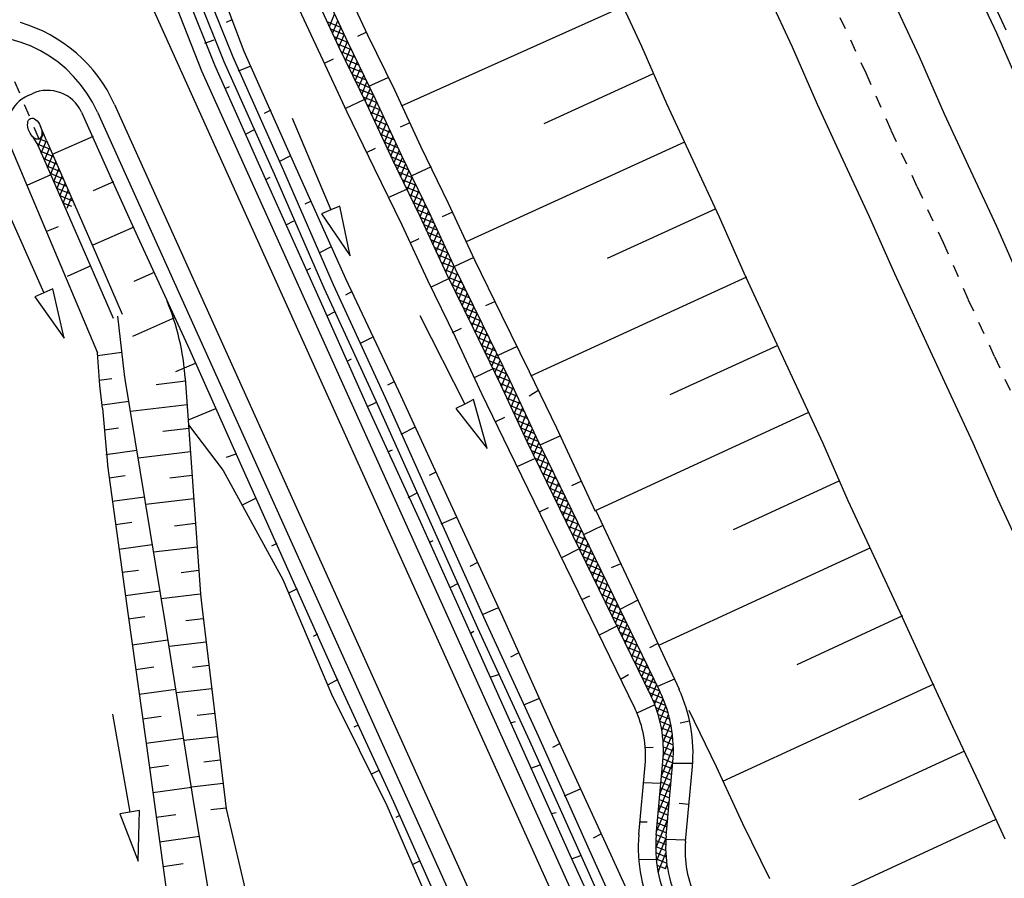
# Model space of a CAD drawing. Extents: x 447882 to 448688, y 437766 to 439043.
# Tile 37 of 121: x 448270 to 448310, y 438185 to 438220. Entities that reach past the tile are written whole.
import ezdxf

# ---------------------------------------------------------------- set-up
doc = ezdxf.new("R2010")
doc.units = 0
doc.header["$LTSCALE"] = 2
doc.header["$MEASUREMENT"] = 0
for name, pattern in [('ACAD_ISO10W100W', [0.5, 0.25, -0.25]), ('AUSGEZOGEN', [0]), ('GESTRICH-X2', [1.5, 1, -0.5]), ('STRICHLINIEX2', [0.5, 0.25, -0.25])]:
    doc.linetypes.add(name, pattern=pattern)
doc.layers.get('0').update_dxf_attribs({"linetype": 'AUSGEZOGEN'})
for name, color, linetype in [('DB-Bahnachse', 7, 'CONTINUOUS'), ('DB-Bestand', 8, 'CONTINUOUS'), ('DB-Boeschungen', 15, 'CONTINUOUS'), ('DB-Gleisachsen', 7, 'CONTINUOUS'), ('DB-GRABEN', 15, 'AUSGEZOGEN'), ('DB-Kabelanalagen', 15, 'CONTINUOUS'), ('DB-Wegboeschungen', 15, 'CONTINUOUS'), ('DB-Wegdurchlässe', 15, 'CONTINUOUS'), ('DB-Wege', 15, 'CONTINUOUS'), ('FBRTOP', 250, 'AUSGEZOGEN'), ('SCHLITZRINNE', 200, 'AUSGEZOGEN'), ('WEG', 250, 'GESTRICH-X2')]:
    doc.layers.add(name, color=color, linetype=linetype)

# ---------------------------------------------------------------- blocks, each defined once
blk = doc.blocks.new('PRIM_AC1_245')
at = {"layer": 'DB-Bestand', "color": 253, "linetype": 'Continuous'}
for points in [[(605.598, 90.222), (605.941, 91.533)], [(604.634, 90.475), (604.801, 91.112)], [(607.429, 89.742), (607.785, 91.099)], [(606.514, 89.982), (606.681, 90.62)], [(608.345, 89.502), (608.512, 90.14)]]:
    blk.add_lwpolyline(points, dxfattribs=at)
blk = doc.blocks.new('PRIM_AC1_246')
at = {"layer": 'DB-Bestand', "color": 253, "linetype": 'Continuous'}
for points in [[(613.185, 91.239), (612.991, 90.557)], [(614.097, 90.982), (613.723, 89.674)], [(615.008, 90.726), (614.826, 90.089)], [(615.919, 90.47), (615.566, 89.23)], [(616.878, 90.2), (616.707, 89.599)]]:
    blk.add_lwpolyline(points, dxfattribs=at)
blk = doc.blocks.new('*X273')
at = {"color": 0, "linetype": 'ByBlock'}
for p, q in [((67669, -213619), (68098, -213189)), ((68007, -213599), (68436, -213169)), ((68473, -213571), (68091, -213190)), ((68345, -213579), (68774, -213149)), ((68773, -213553), (68392, -213172)), ((68683, -213559), (69112, -213130)), ((69074, -213536), (68692, -213154)), ((69374, -213518), (68993, -213137)), ((69021, -213539), (69450, -213110)), ((69675, -213500), (69293, -213119)), ((69359, -213519), (69788, -213090)), ((69975, -213482), (69594, -213101)), ((69698, -213499), (70127, -213070)), ((70275, -213465), (69894, -213083)), ((70036, -213479), (70465, -213050)), ((70576, -213447), (70195, -213066)), ((70374, -213459), (70803, -213030)), ((70876, -213429), (70495, -213048)), ((70712, -213439), (71141, -213010)), ((71177, -213411), (70796, -213030)), ((71050, -213419), (71479, -212990)), ((71477, -213394), (71096, -213012)), ((71388, -213399), (71817, -212970)), ((71778, -213376), (71396, -212995)), ((72078, -213358), (71697, -212977)), ((71727, -213379), (72156, -212950)), ((72379, -213340), (71997, -212959)), ((72065, -213359), (72494, -212930)), ((72679, -213323), (72298, -212941)), ((72403, -213339), (72832, -212910)), ((72980, -213305), (72598, -212924)), ((72741, -213319), (73170, -212890)), ((73280, -213287), (72899, -212906)), ((73079, -213299), (73499, -212879)), ((73593, -213282), (73199, -212888)), ((73414, -213283), (73809, -212887)), ((73928, -213298), (73508, -212879)), ((73729, -213286), (74103, -212911)), ((74289, -213341), (73836, -212889)), ((74025, -213307), (74383, -212949)), ((74685, -213419), (74187, -212921)), ((74307, -213344), (74651, -213000)), ((75133, -213549), (74566, -212982)), ((74575, -213394), (74907, -213062)), ((74831, -213457), (75154, -213134)), ((75670, -213768), (74985, -213083)), ((60593, -214012), (61013, -213592)), ((61251, -213986), (60862, -213598)), ((60925, -213999), (61345, -213579)), ((61557, -213974), (61169, -213585)), ((61256, -213985), (61676, -213566)), ((61863, -213961), (61475, -213573)), ((61587, -213972), (62011, -213549)), ((62163, -213944), (61781, -213561)), ((61920, -213958), (62349, -213529)), ((62464, -213926), (62082, -213545)), ((62258, -213938), (62687, -213509)), ((62764, -213908), (62383, -213527)), ((62596, -213918), (63025, -213489)), ((63065, -213890), (62683, -213509)), ((62934, -213898), (63363, -213469)), ((63365, -213873), (62984, -213491)), ((63272, -213878), (63701, -213449)), ((63665, -213855), (63284, -213474)), ((63966, -213837), (63585, -213456)), ((63611, -213858), (64040, -213429)), ((64266, -213819), (63885, -213438)), ((63949, -213838), (64378, -213409)), ((64567, -213802), (64186, -213420)), ((64287, -213818), (64716, -213389)), ((64867, -213784), (64486, -213403)), ((64625, -213798), (65054, -213369)), ((65168, -213766), (64786, -213385)), ((64963, -213778), (65392, -213349)), ((65468, -213748), (65087, -213367)), ((65301, -213758), (65730, -213329)), ((65769, -213731), (65387, -213349)), ((65640, -213738), (66069, -213309)), ((66069, -213713), (65688, -213332)), ((65978, -213718), (66407, -213289)), ((66370, -213695), (65988, -213314)), ((66670, -213678), (66289, -213296)), ((66316, -213698), (66745, -213269)), ((66970, -213660), (66589, -213279)), ((66654, -213678), (67083, -213249)), ((67271, -213642), (66890, -213261)), ((66992, -213658), (67421, -213229)), ((67571, -213624), (67190, -213243)), ((67330, -213639), (67759, -213209)), ((67872, -213607), (67491, -213225)), ((68172, -213589), (67791, -213208)), ((75076, -213530), (75390, -213215)), ((75310, -213613), (75618, -213306)), ((76332, -214112), (75463, -213243)), ((75536, -213706), (75838, -213404)), ((75752, -213808), (76049, -213511)), ((77004, -214466), (76049, -213511)), ((53197, -214408), (53617, -213988)), ((53528, -214395), (53948, -213975)), ((54004, -214376), (53616, -213988)), ((53859, -214382), (54279, -213962)), ((54310, -214364), (53922, -213976)), ((54190, -214369), (54617, -213942)), ((54611, -214346), (54228, -213964)), ((54526, -214351), (54956, -213921)), ((54910, -214328), (54530, -213947)), ((55210, -214309), (54830, -213929)), ((54865, -214331), (55295, -213900)), ((55510, -214291), (55130, -213910)), ((55204, -214310), (55635, -213879)), ((55809, -214272), (55429, -213892)), ((55543, -214289), (55974, -213858)), ((56109, -214254), (55729, -213873)), ((55883, -214268), (56313, -213837)), ((56409, -214235), (56028, -213855)), ((56222, -214247), (56652, -213816)), ((56708, -214216), (56328, -213836)), ((56561, -214226), (56991, -213796)), ((57009, -214198), (56628, -213818)), ((56900, -214205), (57329, -213776)), ((57309, -214181), (56928, -213799)), ((57610, -214163), (57228, -213782)), ((57238, -214185), (57667, -213756)), ((57910, -214145), (57529, -213764)), ((57576, -214165), (58005, -213736)), ((58210, -214127), (57829, -213746)), ((57914, -214145), (58343, -213716)), ((58511, -214110), (58130, -213728)), ((58253, -214125), (58682, -213696)), ((58811, -214092), (58430, -213711)), ((58591, -214105), (59020, -213676)), ((59112, -214074), (58731, -213693)), ((58929, -214085), (59357, -213657)), ((59414, -214058), (59031, -213675)), ((59267, -214065), (59688, -213644)), ((59720, -214046), (59332, -213658)), ((59600, -214051), (60020, -213631)), ((60026, -214034), (59638, -213646)), ((59931, -214038), (60351, -213618)), ((60332, -214022), (59944, -213634)), ((60638, -214010), (60250, -213622)), ((60262, -214025), (60682, -213605)), ((60944, -213998), (60556, -213610)), ((75962, -213917), (76258, -213621)), ((76170, -214027), (76466, -213730)), ((76378, -214136), (76675, -213840)), ((76587, -214246), (76883, -213950)), ((77677, -214820), (76722, -213865)), ((45162, -214806), (45591, -214377)), ((45805, -214768), (45423, -214387)), ((45500, -214786), (45929, -214357)), ((46105, -214750), (45724, -214369)), ((45838, -214766), (46267, -214337)), ((46406, -214732), (46024, -214351)), ((46177, -214746), (46606, -214317)), ((46706, -214715), (46325, -214333)), ((46515, -214726), (46940, -214300)), ((47011, -214701), (46625, -214316)), ((46852, -214707), (47272, -214287)), ((47317, -214689), (46929, -214301)), ((47183, -214694), (47603, -214274)), ((47623, -214677), (47235, -214289)), ((47514, -214681), (47934, -214261)), ((47929, -214665), (47541, -214277)), ((47845, -214668), (48265, -214248)), ((48235, -214653), (47847, -214265)), ((48541, -214641), (48153, -214253)), ((48177, -214655), (48597, -214235)), ((48847, -214629), (48459, -214240)), ((48508, -214642), (48928, -214222)), ((49154, -214617), (48765, -214228)), ((48839, -214629), (49259, -214209)), ((49457, -214602), (49072, -214216)), ((49170, -214616), (49596, -214190)), ((49757, -214584), (49376, -214203)), ((49506, -214599), (49935, -214170)), ((50058, -214566), (49677, -214185)), ((49844, -214579), (50273, -214150)), ((50358, -214549), (49977, -214167)), ((50182, -214559), (50611, -214130)), ((50659, -214531), (50278, -214150)), ((50520, -214539), (50949, -214110)), ((50959, -214513), (50578, -214132)), ((50858, -214519), (51287, -214090)), ((51260, -214495), (50878, -214114)), ((51560, -214478), (51179, -214096)), ((51196, -214499), (51625, -214070)), ((51861, -214460), (51479, -214079)), ((51535, -214479), (51961, -214053)), ((52167, -214448), (51780, -214061)), ((51872, -214460), (52292, -214040)), ((52473, -214436), (52085, -214048)), ((52203, -214447), (52623, -214027)), ((52780, -214424), (52391, -214036)), ((52534, -214434), (52954, -214014)), ((53086, -214412), (52698, -214024)), ((52865, -214421), (53285, -214001)), ((53392, -214400), (53004, -214012)), ((53698, -214388), (53310, -214000)), ((76795, -214356), (77091, -214060)), ((77004, -214466), (77300, -214170)), ((77212, -214575), (77508, -214279)), ((78349, -215174), (77394, -214219)), ((77421, -214685), (77717, -214389)), ((43384, -214893), (42999, -214508)), ((43156, -214902), (43575, -214484)), ((43691, -214881), (43305, -214495)), ((43488, -214889), (43907, -214470)), ((43997, -214869), (43610, -214482)), ((43819, -214876), (44239, -214456)), ((44302, -214857), (43916, -214470)), ((44150, -214863), (44577, -214437)), ((44603, -214839), (44221, -214457)), ((44486, -214846), (44915, -214417)), ((44903, -214821), (44522, -214440)), ((45204, -214803), (44822, -214422)), ((44824, -214826), (45253, -214397)), ((45504, -214786), (45123, -214404)), ((77629, -214795), (77925, -214499)), ((77837, -214905), (78134, -214609)), ((78046, -215015), (78342, -214718)), ((78959, -215466), (78066, -214573)), ((78254, -215124), (78550, -214828)), ((78463, -215234), (78760, -214937)), ((78675, -215340), (78977, -215038)), ((79449, -215638), (78737, -214925)), ((78894, -215439), (79202, -215131)), ((79876, -215747), (79295, -215165)), ((79122, -215529), (79437, -215214)), ((79359, -215610), (79682, -215287)), ((79606, -215682), (79870, -215417)), ((79871, -215423), (79754, -215306)), ((79862, -215744), (79889, -215717))]:
    blk.add_line(p, q, dxfattribs=at)
blk = doc.blocks.new('*X291')
at = {"color": 0, "linetype": 'ByBlock'}
for p, q in [((42661, -227171), (42663, -227169)), ((42920, -227230), (42985, -227165)), ((43323, -227559), (42929, -227166)), ((43074, -227394), (43308, -227160)), ((43216, -227571), (43632, -227155)), ((43636, -227554), (43243, -227161)), ((43549, -227555), (43956, -227149)), ((43948, -227549), (43556, -227156)), ((44261, -227543), (43869, -227151)), ((43873, -227550), (44279, -227144)), ((44574, -227538), (44181, -227145)), ((44197, -227544), (44603, -227138)), ((44887, -227533), (44494, -227140)), ((44520, -227539), (44927, -227133)), ((45200, -227527), (44807, -227135)), ((44844, -227533), (45250, -227127)), ((45513, -227522), (45120, -227129)), ((45168, -227528), (45574, -227122)), ((45825, -227517), (45433, -227124)), ((45492, -227522), (45898, -227116)), ((46074, -227447), (45746, -227119)), ((45815, -227517), (46074, -227258)), ((46074, -227129), (46059, -227113)), ((43045, -227600), (43002, -227557))]:
    blk.add_line(p, q, dxfattribs=at)

msp = doc.modelspace()

# ---------------------------------------------------------------- hatches: boundary and pattern name
at = {"layer": 'SCHLITZRINNE'}
h = msp.add_hatch(dxfattribs=at)
h.set_pattern_fill('_USER', color=256, scale=1.5, angle=45, style=0, pattern_type=0)
h.set_pattern_definition([(339.6988, (448289.4614, 438343.1231), (0.5204327, 1.4068226), [])])
edge = h.paths.add_edge_path()
edge.add_arc((449904.241, 439087.127), 1777.856, 203.318125, 203.482666)
edge.add_arc((450830.09, 439489.365), 2787.308, 203.482666, 203.768673)
edge.add_arc((449457.11, 438884.705), 1287.078, 203.768673, 204.197754)
edge.add_arc((451276.919, 439702.474), 3282.184, 204.197754, 204.466449)
edge.add_arc((449906.006, 439078.682), 1776.024, 204.466449, 205.272973)
edge.add_arc((449910.816, 439080.953), 1781.344, 205.272973, 206.078292)
edge.add_arc((451264.489, 439743.474), 3288.448, 206.078292, 206.346738)
edge.add_arc((449467.425, 438853.485), 1283.076, 206.346738, 206.776498)
edge.add_arc((450802.564, 439527.226), 2778.577, 206.776498, 207.063192)
edge.add_arc((449911.383, 439071.907), 1777.817, 207.063191, 207.421606)
edge.add_arc((450110.431, 439175.179), 2002.061, 207.421606, 207.779675)
edge.add_arc((450110.948, 439175.452), 2002.646, 207.779675, 208.137692)
edge.add_arc((450111.73, 439175.87), 2003.533, 208.137692, 208.495408)
edge.add_arc((450113.785, 439176.985), 2005.87, 208.495408, 208.852916)
edge.add_arc((450109.179, 439174.448), 2000.613, 208.852916, 209.211314)
edge.add_arc((450108.358, 439173.989), 1999.672, 209.211314, 209.569796)
edge.add_arc((450107.203, 439173.333), 1998.343, 209.569796, 209.928803)
edge.add_arc((450102.314, 439170.519), 1992.703, 209.928803, 210.288319)
edge.add_arc((450111.316, 439175.777), 2003.127, 210.288319, 210.645775)
edge.add_arc((450119.743, 439180.769), 2012.922, 210.645775, 211.002361)
edge.add_arc((450119.644, 439180.71), 2012.806, 211.002361, 211.359165)
edge.add_arc((450107.59, 439173.364), 1998.691, 211.359165, 211.717226)
edge.add_arc((450101.479, 439169.587), 1991.506, 211.717226, 212.076564)
edge.add_arc((450113.556, 439177.156), 2005.759, 212.076564, 212.434624)
edge.add_arc((450112.626, 439176.565), 2004.657, 212.434624, 212.79251)
edge.add_arc((450107.744, 439173.42), 1998.85, 212.79251, 213.150917)
edge.add_arc((450108.762, 439174.085), 2000.066, 213.150917, 213.509547)
edge.add_arc((450105.418, 439171.871), 1996.056, 213.509547, 213.868537)
edge.add_arc((450110.46, 439175.254), 2002.127, 213.868537, 214.225936)
edge.add_arc((450122.838, 439183.675), 2017.098, 214.225936, 214.582007)
edge.add_arc((450116.672, 439179.424), 2009.609, 214.582007, 214.939825)
edge.add_arc((450097.028, 439165.7), 1985.645, 214.939825, 215.299796)
edge.add_arc((450097.522, 439166.05), 1986.251, 215.299796, 215.6597)
edge.add_arc((450116.045, 439179.34), 2009.049, 215.6597, 216.017557)
edge.add_arc((450123.924, 439185.069), 2018.791, 216.017557, 216.373476)
edge.add_arc((450109.338, 439174.325), 2000.675, 216.373476, 216.722463)
edge.add_arc((451276.919, 439702.474), 3282.684, 204.280788, 204.466449)
edge.add_arc((449906.006, 439078.682), 1776.524, 204.466449, 205.272973)
edge.add_arc((449910.816, 439080.953), 1781.844, 205.272973, 206.01164)
h = msp.add_hatch(dxfattribs=at)
h.set_pattern_fill('_USER', color=256, scale=1.5, angle=45, style=0, pattern_type=0)
h.set_pattern_definition([(343.61786, (448348.5706, 438224.3388), (0.423064, 1.439103), [])])
edge = h.paths.add_edge_path()
edge.add_arc((449904.241, 439087.127), 1777.856, 203.318125, 203.482666)
edge.add_arc((450830.09, 439489.365), 2787.308, 203.482666, 203.768673)
edge.add_arc((449457.11, 438884.705), 1287.078, 203.768673, 204.197754)
edge.add_arc((451276.919, 439702.474), 3282.184, 204.197754, 204.466449)
edge.add_arc((449906.006, 439078.682), 1776.024, 204.466449, 205.272973)
edge.add_arc((449910.816, 439080.953), 1781.344, 205.272973, 206.078292)
edge.add_arc((451264.489, 439743.474), 3288.448, 206.078292, 206.346738)
edge.add_arc((449467.425, 438853.485), 1283.076, 206.346738, 206.776498)
edge.add_arc((450802.564, 439527.226), 2778.577, 206.776498, 207.063192)
edge.add_arc((449911.383, 439071.907), 1777.817, 207.063191, 207.421606)
edge.add_arc((450110.431, 439175.179), 2002.061, 207.421606, 207.779675)
edge.add_arc((450110.948, 439175.452), 2002.646, 207.779675, 208.137692)
edge.add_arc((450111.73, 439175.87), 2003.533, 208.137692, 208.495408)
edge.add_arc((450113.785, 439176.985), 2005.87, 208.495408, 208.852916)
edge.add_arc((450109.179, 439174.448), 2000.613, 208.852916, 209.211314)
edge.add_arc((450108.358, 439173.989), 1999.672, 209.211314, 209.569796)
edge.add_arc((450107.203, 439173.333), 1998.343, 209.569796, 209.928803)
edge.add_arc((450102.314, 439170.519), 1992.703, 209.928803, 210.288319)
edge.add_arc((450111.316, 439175.777), 2003.127, 210.288319, 210.645775)
edge.add_arc((450119.743, 439180.769), 2012.922, 210.645775, 211.002361)
edge.add_arc((450119.644, 439180.71), 2012.806, 211.002361, 211.359165)
edge.add_arc((450107.59, 439173.364), 1998.691, 211.359165, 211.717226)
edge.add_arc((450101.479, 439169.587), 1991.506, 211.717226, 212.076564)
edge.add_arc((450113.556, 439177.156), 2005.759, 212.076564, 212.434624)
edge.add_arc((450112.626, 439176.565), 2004.657, 212.434624, 212.79251)
edge.add_arc((450107.744, 439173.42), 1998.85, 212.79251, 213.150917)
edge.add_arc((450108.762, 439174.085), 2000.066, 213.150917, 213.509547)
edge.add_arc((450105.418, 439171.871), 1996.056, 213.509547, 213.868537)
edge.add_arc((450110.46, 439175.254), 2002.127, 213.868537, 214.225936)
edge.add_arc((450122.838, 439183.675), 2017.098, 214.225936, 214.582007)
edge.add_arc((450116.672, 439179.424), 2009.609, 214.582007, 214.939825)
edge.add_arc((450097.028, 439165.7), 1985.645, 214.939825, 215.299796)
edge.add_arc((450097.522, 439166.05), 1986.251, 215.299796, 215.6597)
edge.add_arc((450116.045, 439179.34), 2009.049, 215.6597, 216.017557)
edge.add_arc((450123.924, 439185.069), 2018.791, 216.017557, 216.373476)
edge.add_arc((450109.338, 439174.325), 2000.675, 216.373476, 216.722463)
edge.add_arc((450110.431, 439175.179), 2002.561, 207.683894, 207.779675)
edge.add_arc((450110.948, 439175.452), 2003.146, 207.779675, 208.137692)
edge.add_arc((450111.73, 439175.87), 2004.033, 208.137692, 208.495408)
edge.add_arc((450113.785, 439176.985), 2006.37, 208.495408, 208.852916)
edge.add_arc((450109.179, 439174.448), 2001.113, 208.852916, 209.211314)
edge.add_arc((450108.358, 439173.989), 2000.172, 209.211314, 209.369037)
h = msp.add_hatch(dxfattribs=at)
h.set_pattern_fill('_USER,_O', color=256, scale=1.5, angle=45, pattern_type=0)
h.set_pattern_definition([(346.6471, (448402.703, 438130.2319), (0.3464215, 1.459449), [])])
edge = h.paths.add_edge_path()
edge.add_arc((449904.241, 439087.127), 1777.856, 203.318125, 203.482666)
edge.add_arc((450830.09, 439489.365), 2787.308, 203.482666, 203.768673)
edge.add_arc((449457.11, 438884.705), 1287.078, 203.768673, 204.197754)
edge.add_arc((451276.919, 439702.474), 3282.184, 204.197754, 204.466449)
edge.add_arc((449906.006, 439078.682), 1776.024, 204.466449, 205.272973)
edge.add_arc((449910.816, 439080.953), 1781.344, 205.272973, 206.078292)
edge.add_arc((451264.489, 439743.474), 3288.448, 206.078292, 206.346738)
edge.add_arc((449467.425, 438853.485), 1283.076, 206.346738, 206.776498)
edge.add_arc((450802.564, 439527.226), 2778.577, 206.776498, 207.063192)
edge.add_arc((449911.383, 439071.907), 1777.817, 207.063191, 207.421606)
edge.add_arc((450110.431, 439175.179), 2002.061, 207.421606, 207.779675)
edge.add_arc((450110.948, 439175.452), 2002.646, 207.779675, 208.137692)
edge.add_arc((450111.73, 439175.87), 2003.533, 208.137692, 208.495408)
edge.add_arc((450113.785, 439176.985), 2005.87, 208.495408, 208.852916)
edge.add_arc((450109.179, 439174.448), 2000.613, 208.852916, 209.211314)
edge.add_arc((450108.358, 439173.989), 1999.672, 209.211314, 209.569796)
edge.add_arc((450107.203, 439173.333), 1998.343, 209.569796, 209.928803)
edge.add_arc((450102.314, 439170.519), 1992.703, 209.928803, 210.288319)
edge.add_arc((450111.316, 439175.777), 2003.127, 210.288319, 210.645775)
edge.add_arc((450119.743, 439180.769), 2012.922, 210.645775, 211.002361)
edge.add_arc((450119.644, 439180.71), 2012.806, 211.002361, 211.359165)
edge.add_arc((450107.59, 439173.364), 1998.691, 211.359165, 211.717226)
edge.add_arc((450101.479, 439169.587), 1991.506, 211.717226, 212.076564)
edge.add_arc((450113.556, 439177.156), 2005.759, 212.076564, 212.434624)
edge.add_arc((450112.626, 439176.565), 2004.657, 212.434624, 212.79251)
edge.add_arc((450107.744, 439173.42), 1998.85, 212.79251, 213.150917)
edge.add_arc((450108.762, 439174.085), 2000.066, 213.150917, 213.509547)
edge.add_arc((450105.418, 439171.871), 1996.056, 213.509547, 213.868537)
edge.add_arc((450110.46, 439175.254), 2002.127, 213.868537, 214.225936)
edge.add_arc((450122.838, 439183.675), 2017.098, 214.225936, 214.582007)
edge.add_arc((450116.672, 439179.424), 2009.609, 214.582007, 214.939825)
edge.add_arc((450097.028, 439165.7), 1985.645, 214.939825, 215.299796)
edge.add_arc((450097.522, 439166.05), 1986.251, 215.299796, 215.6597)
edge.add_arc((450116.045, 439179.34), 2009.049, 215.6597, 216.017557)
edge.add_arc((450123.924, 439185.069), 2018.791, 216.017557, 216.373476)
edge.add_arc((450109.338, 439174.325), 2000.675, 216.373476, 216.722463)
edge.add_arc((450119.644, 439180.71), 2013.306, 211.128908, 211.359165)
edge.add_arc((450107.59, 439173.364), 1999.191, 211.359165, 211.717226)
edge.add_arc((450101.479, 439169.587), 1992.006, 211.717226, 212.076564)
edge.add_arc((450113.556, 439177.156), 2006.259, 212.076564, 212.234447)
h = msp.add_hatch(dxfattribs=at)
h.set_pattern_fill('_USER,_O', color=256, scale=1.5, angle=45, pattern_type=0)
h.set_pattern_definition([(347.6119, (448421.49, 438100.1306), (0.321798, 1.4650754), [])])
edge = h.paths.add_edge_path()
edge.add_arc((449904.241, 439087.127), 1777.856, 203.318125, 203.482666)
edge.add_arc((450830.09, 439489.365), 2787.308, 203.482666, 203.768673)
edge.add_arc((449457.11, 438884.705), 1287.078, 203.768673, 204.197754)
edge.add_arc((451276.919, 439702.474), 3282.184, 204.197754, 204.466449)
edge.add_arc((449906.006, 439078.682), 1776.024, 204.466449, 205.272973)
edge.add_arc((449910.816, 439080.953), 1781.344, 205.272973, 206.078292)
edge.add_arc((451264.489, 439743.474), 3288.448, 206.078292, 206.346738)
edge.add_arc((449467.425, 438853.485), 1283.076, 206.346738, 206.776498)
edge.add_arc((450802.564, 439527.226), 2778.577, 206.776498, 207.063192)
edge.add_arc((449911.383, 439071.907), 1777.817, 207.063191, 207.421606)
edge.add_arc((450110.431, 439175.179), 2002.061, 207.421606, 207.779675)
edge.add_arc((450110.948, 439175.452), 2002.646, 207.779675, 208.137692)
edge.add_arc((450111.73, 439175.87), 2003.533, 208.137692, 208.495408)
edge.add_arc((450113.785, 439176.985), 2005.87, 208.495408, 208.852916)
edge.add_arc((450109.179, 439174.448), 2000.613, 208.852916, 209.211314)
edge.add_arc((450108.358, 439173.989), 1999.672, 209.211314, 209.569796)
edge.add_arc((450107.203, 439173.333), 1998.343, 209.569796, 209.928803)
edge.add_arc((450102.314, 439170.519), 1992.703, 209.928803, 210.288319)
edge.add_arc((450111.316, 439175.777), 2003.127, 210.288319, 210.645775)
edge.add_arc((450119.743, 439180.769), 2012.922, 210.645775, 211.002361)
edge.add_arc((450119.644, 439180.71), 2012.806, 211.002361, 211.359165)
edge.add_arc((450107.59, 439173.364), 1998.691, 211.359165, 211.717226)
edge.add_arc((450101.479, 439169.587), 1991.506, 211.717226, 212.076564)
edge.add_arc((450113.556, 439177.156), 2005.759, 212.076564, 212.434624)
edge.add_arc((450112.626, 439176.565), 2004.657, 212.434624, 212.79251)
edge.add_arc((450107.744, 439173.42), 1998.85, 212.79251, 213.150917)
edge.add_arc((450108.762, 439174.085), 2000.066, 213.150917, 213.509547)
edge.add_arc((450105.418, 439171.871), 1996.056, 213.509547, 213.868537)
edge.add_arc((450110.46, 439175.254), 2002.127, 213.868537, 214.225936)
edge.add_arc((450122.838, 439183.675), 2017.098, 214.225936, 214.582007)
edge.add_arc((450116.672, 439179.424), 2009.609, 214.582007, 214.939825)
edge.add_arc((450097.028, 439165.7), 1985.645, 214.939825, 215.299796)
edge.add_arc((450097.522, 439166.05), 1986.251, 215.299796, 215.6597)
edge.add_arc((450116.045, 439179.34), 2009.049, 215.6597, 216.017557)
edge.add_arc((450123.924, 439185.069), 2018.791, 216.017557, 216.373476)
edge.add_arc((450109.338, 439174.325), 2000.675, 216.373476, 216.722463)
edge.add_arc((450113.556, 439177.156), 2006.259, 212.277367, 212.434624)
edge.add_arc((450112.626, 439176.565), 2005.157, 212.434624, 212.79251)
edge.add_arc((450107.744, 439173.42), 1999.35, 212.79251, 213.090756)
h = msp.add_hatch(dxfattribs=at)
h.set_pattern_fill('_USER,_O', color=256, scale=1.5, angle=45, pattern_type=0)
h.set_pattern_definition([(348.87313, (448443.181, 438066.7889), (0.289473, 1.4718034), [])])
edge = h.paths.add_edge_path()
edge.add_arc((449904.241, 439087.127), 1777.856, 203.318125, 203.482666)
edge.add_arc((450830.09, 439489.365), 2787.308, 203.482666, 203.768673)
edge.add_arc((449457.11, 438884.705), 1287.078, 203.768673, 204.197754)
edge.add_arc((451276.919, 439702.474), 3282.184, 204.197754, 204.466449)
edge.add_arc((449906.006, 439078.682), 1776.024, 204.466449, 205.272973)
edge.add_arc((449910.816, 439080.953), 1781.344, 205.272973, 206.078292)
edge.add_arc((451264.489, 439743.474), 3288.448, 206.078292, 206.346738)
edge.add_arc((449467.425, 438853.485), 1283.076, 206.346738, 206.776498)
edge.add_arc((450802.564, 439527.226), 2778.577, 206.776498, 207.063192)
edge.add_arc((449911.383, 439071.907), 1777.817, 207.063191, 207.421606)
edge.add_arc((450110.431, 439175.179), 2002.061, 207.421606, 207.779675)
edge.add_arc((450110.948, 439175.452), 2002.646, 207.779675, 208.137692)
edge.add_arc((450111.73, 439175.87), 2003.533, 208.137692, 208.495408)
edge.add_arc((450113.785, 439176.985), 2005.87, 208.495408, 208.852916)
edge.add_arc((450109.179, 439174.448), 2000.613, 208.852916, 209.211314)
edge.add_arc((450108.358, 439173.989), 1999.672, 209.211314, 209.569796)
edge.add_arc((450107.203, 439173.333), 1998.343, 209.569796, 209.928803)
edge.add_arc((450102.314, 439170.519), 1992.703, 209.928803, 210.288319)
edge.add_arc((450111.316, 439175.777), 2003.127, 210.288319, 210.645775)
edge.add_arc((450119.743, 439180.769), 2012.922, 210.645775, 211.002361)
edge.add_arc((450119.644, 439180.71), 2012.806, 211.002361, 211.359165)
edge.add_arc((450107.59, 439173.364), 1998.691, 211.359165, 211.717226)
edge.add_arc((450101.479, 439169.587), 1991.506, 211.717226, 212.076564)
edge.add_arc((450113.556, 439177.156), 2005.759, 212.076564, 212.434624)
edge.add_arc((450112.626, 439176.565), 2004.657, 212.434624, 212.79251)
edge.add_arc((450107.744, 439173.42), 1998.85, 212.79251, 213.150917)
edge.add_arc((450108.762, 439174.085), 2000.066, 213.150917, 213.509547)
edge.add_arc((450105.418, 439171.871), 1996.056, 213.509547, 213.868537)
edge.add_arc((450110.46, 439175.254), 2002.127, 213.868537, 214.225936)
edge.add_arc((450122.838, 439183.675), 2017.098, 214.225936, 214.582007)
edge.add_arc((450116.672, 439179.424), 2009.609, 214.582007, 214.939825)
edge.add_arc((450097.028, 439165.7), 1985.645, 214.939825, 215.299796)
edge.add_arc((450097.522, 439166.05), 1986.251, 215.299796, 215.6597)
edge.add_arc((450116.045, 439179.34), 2009.049, 215.6597, 216.017557)
edge.add_arc((450123.924, 439185.069), 2018.791, 216.017557, 216.373476)
edge.add_arc((450109.338, 439174.325), 2000.675, 216.373476, 216.722463)
edge.add_arc((450107.744, 439173.42), 1999.35, 213.133824, 213.150917)
edge.add_arc((450108.762, 439174.085), 2000.566, 213.150917, 213.509547)
edge.add_arc((450105.418, 439171.871), 1996.556, 213.509547, 213.868537)
edge.add_arc((450110.46, 439175.254), 2002.627, 213.868537, 214.225936)
edge.add_arc((450122.838, 439183.675), 2017.598, 214.225936, 214.582007)
edge.add_arc((450116.672, 439179.424), 2010.109, 214.582007, 214.805817)

# ---------------------------------------------------------------- linework, layer by layer
at = {"layer": 'DB-Bahnachse', "linetype": 'ACAD_ISO10W100W'}
for p, q in [((448303.311, 438220.092), (448304.354, 438217.855)), ((448304.354, 438217.855), (448305.364, 438215.554)), ((448305.364, 438215.554), (448306.422, 438213.269)), ((448306.422, 438213.269), (448307.464, 438211.032)), ((448307.464, 438211.032), (448308.474, 438208.731)), ((448308.474, 438208.731), (448309.532, 438206.446)), ((448309.532, 438206.446), (448310.574, 438204.209))]:
    msp.add_line(p, q, dxfattribs=at)
at = {"layer": 'DB-Bestand', "linetype": 'Continuous'}
for p, q in [((448274.514, 438205.719), (448274.256, 438208.071)), ((448273.52, 438205.275), (448273.427, 438206.587)), ((448273.434, 438206.49), (448274.415, 438206.626)), ((448274.545, 438205.53), (448274.514, 438205.719)), ((448273.492, 438205.488), (448274.01, 438205.56)), ((448276.164, 438195.693), (448274.545, 438205.53)), ((448276.972, 438205.447), (448275.788, 438205.308)), ((448276.963, 438205.571), (448277.584, 438196.877)), ((448273.64, 438204.361), (448273.52, 438205.275)), ((448273.628, 438204.498), (448274.691, 438204.645)), ((448273.64, 438204.361), (448273.844, 438201.954)), ((448277.04, 438204.498), (448274.759, 438204.231)), ((448273.713, 438203.496), (448274.284, 438203.576)), ((448277.107, 438203.549), (448276.068, 438203.428)), ((448273.769, 438202.498), (448275.016, 438202.671)), ((448277.175, 438202.604), (448275.067, 438202.358)), ((448273.829, 438202.063), (448274.668, 438196.023)), ((448273.899, 438201.56), (448274.552, 438201.651)), ((448277.242, 438201.659), (448276.341, 438201.554)), ((448274.029, 438200.623), (448275.323, 438200.802)), ((448277.31, 438200.714), (448275.376, 438200.488)), ((448277.381, 438199.719), (448276.527, 438199.619)), ((448277.448, 438198.773), (448275.692, 438198.568)), ((448277.516, 438197.828), (448276.8, 438197.744)), ((448277.571, 438196.881), (448276, 438196.698)), ((448277.63, 438196.392), (448278.612, 438188.245)), ((448274.668, 438196.023), (448275.358, 438191.077)), ((448277.69, 438195.892), (448276.986, 438195.81)), ((448277.282, 438188.652), (448276.164, 438195.693)), ((448274.833, 438194.842), (448276.268, 438195.041)), ((448277.804, 438194.952), (448276.311, 438194.778)), ((448274.97, 438193.851), (448275.697, 438193.952)), ((448277.917, 438194.012), (448277.259, 438193.935)), ((448275.108, 438192.861), (448276.581, 438193.065)), ((448278.03, 438193.072), (448276.606, 438192.906)), ((448274.042, 438192.052), (448274.729, 438188.111)), ((448275.246, 438191.87), (448275.992, 438191.974)), ((448275.358, 438191.077), (448276.253, 438184.601)), ((448275.383, 438190.88), (448276.895, 438191.09)), ((448275.521, 438189.889), (448276.286, 438189.996)), ((448275.658, 438188.899), (448277.209, 438189.114)), ((448278.454, 438181.577), (448277.282, 438188.652)), ((448274.729, 438188.111), (448274.335, 438188.043)), ((448274.335, 438188.043), (448275.073, 438186.141)), ((448275.123, 438188.18), (448274.729, 438188.111)), ((448275.073, 438186.141), (448275.123, 438188.18)), ((448275.796, 438187.908), (448276.582, 438188.017)), ((448278.612, 438188.245), (448280.085, 438181.994)), ((448275.933, 438186.918), (448277.533, 438187.14)), ((448276.071, 438185.927), (448276.883, 438186.04))]:
    msp.add_line(p, q, dxfattribs=at)
msp.add_ellipse((448287.558, 438197.589), major_axis=(-7.071, 7.071), ratio=1, start_param=0.856646, end_param=0.905336, dxfattribs=at)
at = {"layer": 'DB-Boeschungen', "linetype": 'Continuous'}
for p, q in [((448283.238, 438221.681), (448284.296, 438219.396)), ((448282.08, 438221.199), (448283.138, 438218.914)), ((448282.46, 438221.323), (448283.503, 438219.085)), ((448294.287, 438221.17), (448295.329, 438218.932)), ((448281.35, 438220.857), (448282.408, 438218.572)), ((448294.598, 438220.535), (448285.649, 438216.523)), ((448284.265, 438219.491), (448283.9, 438219.32)), ((448284.296, 438219.396), (448285.386, 438217.174)), ((448283.138, 438218.914), (448284.243, 438216.645)), ((448283.503, 438219.085), (448284.608, 438216.816)), ((448295.329, 438218.932), (448296.339, 438216.632)), ((448282.408, 438218.572), (448283.466, 438216.287)), ((448282.564, 438218.255), (448282.929, 438218.426)), ((448285.121, 438217.666), (448284.343, 438217.308)), ((448295.795, 438217.822), (448291.4, 438215.815)), ((448284.608, 438216.816), (448285.666, 438214.531)), ((448285.386, 438217.174), (448286.443, 438214.889)), ((448284.149, 438216.772), (448283.419, 438216.43)), ((448284.243, 438216.645), (448285.301, 438214.36)), ((448296.339, 438216.632), (448297.397, 438214.347)), ((448283.466, 438216.287), (448284.571, 438214.018)), ((448285.976, 438215.841), (448285.611, 438215.67)), ((448284.26, 438214.652), (448284.625, 438214.824)), ((448286.443, 438214.889), (448287.549, 438212.619)), ((448297.055, 438215.077), (448288.264, 438211.064)), ((448285.666, 438214.531), (448286.771, 438212.261)), ((448285.301, 438214.36), (448286.406, 438212.09)), ((448286.864, 438214.079), (448286.087, 438213.721)), ((448297.397, 438214.347), (448298.455, 438212.062)), ((448284.571, 438214.018), (448285.676, 438211.748)), ((448285.893, 438213.185), (448285.115, 438212.828)), ((448287.549, 438212.619), (448288.607, 438210.334)), ((448286.406, 438212.09), (448287.464, 438209.805)), ((448286.771, 438212.261), (448287.829, 438209.977)), ((448287.72, 438212.254), (448287.307, 438212.068)), ((448298.299, 438212.379), (448293.951, 438210.388)), ((448298.455, 438212.062), (448299.449, 438209.809)), ((448285.676, 438211.748), (448286.719, 438209.511)), ((448286.019, 438211.018), (448286.384, 438211.189)), ((448288.576, 438210.429), (448287.798, 438210.072)), ((448288.607, 438210.334), (448289.696, 438208.112)), ((448287.464, 438209.805), (448288.554, 438207.583)), ((448287.829, 438209.977), (448288.919, 438207.755)), ((448299.449, 438209.809), (448300.507, 438207.524)), ((448286.719, 438209.511), (448287.824, 438207.241)), ((448287.589, 438209.583), (448286.859, 438209.241)), ((448299.559, 438209.634), (448290.864, 438205.653)), ((448289.416, 438208.652), (448289.051, 438208.481)), ((448289.696, 438208.112), (448290.802, 438205.843)), ((448288.919, 438207.755), (448290.024, 438205.485)), ((448287.715, 438207.416), (448288.08, 438207.587)), ((448288.554, 438207.583), (448289.659, 438205.314)), ((448300.507, 438207.524), (448301.565, 438205.239)), ((448287.824, 438207.241), (448288.882, 438204.956)), ((448290.319, 438206.843), (448289.542, 438206.485)), ((448300.819, 438206.889), (448296.471, 438204.898)), ((448289.348, 438205.949), (448288.618, 438205.606)), ((448290.802, 438205.843), (448291.907, 438203.573)), ((448289.659, 438205.314), (448290.717, 438203.029)), ((448290.024, 438205.485), (448291.082, 438203.2)), ((448288.882, 438204.956), (448289.987, 438202.687)), ((448291.16, 438205.065), (448290.81, 438204.847)), ((448301.565, 438205.239), (448302.623, 438202.954)), ((448302.016, 438204.176), (448293.463, 438200.241)), ((448289.458, 438203.829), (448289.823, 438204)), ((448302.623, 438202.954), (448303.633, 438200.654)), ((448303.275, 438201.431), (448299.023, 438199.471)), ((448303.633, 438200.654), (448304.675, 438198.416)), ((448304.52, 438198.734), (448296.015, 438194.814)), ((448304.675, 438198.416), (448305.733, 438196.131)), ((448305.827, 438196.004), (448301.575, 438194.044)), ((448305.733, 438196.131), (448306.791, 438193.846)), ((448306.791, 438193.846), (448307.849, 438191.561)), ((448307.087, 438193.259), (448298.582, 438189.339)), ((448297.228, 438192.211), (448298.334, 438189.942)), ((448307.849, 438191.561), (448308.891, 438189.324)), ((448308.331, 438190.561), (448304.079, 438188.602)), ((448298.334, 438189.942), (448299.391, 438187.657)), ((448308.891, 438189.324), (448309.949, 438187.039)), ((448299.391, 438187.657), (448299.393, 438187.654)), ((448299.393, 438187.654), (448300.481, 438185.435)), ((448309.591, 438187.816), (448301.181, 438183.928))]:
    msp.add_line(p, q, dxfattribs=at)
at = {"layer": 'DB-Gleisachsen', "linetype": 'Continuous'}
for p, q in [((448300.327, 438221.187), (448301.385, 438218.902)), ((448305.462, 438220.752), (448306.505, 438218.515)), ((448301.385, 438218.902), (448302.395, 438216.601)), ((448306.505, 438218.515), (448307.515, 438216.214)), ((448302.395, 438216.601), (448303.437, 438214.364)), ((448307.515, 438216.214), (448308.573, 438213.93)), ((448303.437, 438214.364), (448304.495, 438212.079)), ((448308.573, 438213.93), (448309.615, 438211.692)), ((448304.495, 438212.079), (448305.505, 438209.779)), ((448309.615, 438211.692), (448310.625, 438209.392)), ((448305.505, 438209.779), (448306.548, 438207.541)), ((448306.548, 438207.541), (448307.605, 438205.256)), ((448307.605, 438205.256), (448308.663, 438202.971)), ((448308.663, 438202.971), (448309.658, 438200.718)), ((448309.658, 438200.718), (448310.716, 438198.433))]:
    msp.add_line(p, q, dxfattribs=at)
at = {"layer": 'DB-GRABEN', "linetype": 'Continuous'}
for p, q in [((448286.406, 438208.099), (448288.215, 438204.531)), ((448288.215, 438204.531), (448287.859, 438204.35)), ((448288.572, 438204.712), (448288.215, 438204.531)), ((448289.12, 438202.747), (448288.572, 438204.712)), ((448287.859, 438204.35), (448289.12, 438202.747)), ((448291.907, 438203.573), (448293.459, 438200.22)), ((448290.717, 438203.029), (448295.706, 438192.787)), ((448291.082, 438203.2), (448296.066, 438192.968)), ((448292.063, 438203.256), (448291.238, 438202.883)), ((448289.987, 438202.687), (448295.058, 438192.276)), ((448291.044, 438202.347), (448290.314, 438202.004)), ((448292.919, 438201.431), (448292.506, 438201.244)), ((448292.965, 438201.288), (448292.971, 438201.276)), ((448291.822, 438200.759), (448291.918, 438200.564)), ((448292.187, 438200.931), (448292.276, 438200.748)), ((448291.092, 438200.417), (448291.178, 438200.244)), ((448291.217, 438200.195), (448291.582, 438200.366)), ((448293.495, 438200.253), (448295.113, 438196.781)), ((448293.776, 438199.65), (448292.999, 438199.263)), ((448292.819, 438198.712), (448292.102, 438198.344)), ((448294.495, 438198.108), (448294.108, 438197.943)), ((448292.92, 438196.664), (448293.242, 438196.818)), ((448295.177, 438196.643), (448294.46, 438196.264)), ((448295.113, 438196.781), (448296.17, 438194.496)), ((448294.34, 438195.591), (448293.62, 438195.228)), ((448295.983, 438194.901), (448295.645, 438194.719)), ((448296.17, 438194.496), (448296.837, 438193.056)), ((448294.482, 438193.458), (448294.799, 438193.642)), ((448296.652, 438193.456), (448295.97, 438193.164)), ((448295.861, 438192.434), (448295.14, 438192.096)), ((448297.266, 438191.771), (448296.887, 438191.687)), ((448295.48, 438190.706), (448295.798, 438190.724)), ((448295.221, 438187.213), (448295.474, 438190.004)), ((448295.921, 438187.189), (448296.19, 438190.145)), ((448296.32, 438187.159), (448296.589, 438190.115)), ((448296.585, 438190.077), (448297.387, 438190.078)), ((448297.103, 438186.932), (448297.376, 438189.942)), ((448295.41, 438189.298), (448296.111, 438189.279)), ((448297.238, 438188.416), (448296.841, 438188.452)), ((448295.267, 438187.726), (448295.556, 438187.721)), ((448297.108, 438186.987), (448296.309, 438187.002)), ((448295.923, 438186.194), (448295.213, 438186.198))]:
    msp.add_line(p, q, dxfattribs=at)
for centre, major_axis, start_param, end_param in [((448291.301, 438190.494), (-4.313, 4.313), 3.836442, 4.360544), ((448291.21, 438190.597), (-3.536, 3.536), 3.836442, 4.380216), ((448291.211, 438190.603), (-3.818, 3.818), 3.836442, 4.380216), ((448291.192, 438190.393), (-3.041, 3.041), 3.836442, 4.380216), ((448301.296, 438186.661), (-4.313, 4.313), 0.694849, 1.258179), ((448301.299, 438186.701), (-3.818, 3.818), 0.694849, 1.238631), ((448301.3, 438186.707), (-3.536, 3.536), 0.694849, 1.238623), ((448301.385, 438186.543), (-3.041, 3.041), 0.694849, 1.241423)]:
    msp.add_ellipse(centre, major_axis=major_axis, ratio=1, start_param=start_param, end_param=end_param, dxfattribs=at)
at = {"layer": 'DB-Kabelanalagen', "linetype": 'Continuous'}
for p, q in [((448308.569, 438221.706), (448309.612, 438219.469)), ((448308.952, 438221.824), (448309.994, 438219.586)), ((448309.612, 438219.469), (448310.622, 438217.168))]:
    msp.add_line(p, q, dxfattribs=at)
at = {"layer": 'DB-Wegboeschungen', "linetype": 'Continuous'}
for p, q in [((448277.004, 438223.16), (448278.873, 438218.5)), ((448277.561, 438223.388), (448279.319, 438218.727)), ((448276.291, 438222.797), (448278.138, 438218.182)), ((448276.648, 438222.978), (448278.517, 438218.319)), ((448278.839, 438219.998), (448278.617, 438219.885)), ((448277.751, 438219.051), (448278.13, 438219.188)), ((448278.873, 438218.5), (448280.92, 438213.932)), ((448279.319, 438218.727), (448281.366, 438214.159)), ((448278.138, 438218.182), (448280.185, 438213.613)), ((448278.517, 438218.319), (448280.541, 438213.795)), ((448279.101, 438217.943), (448279.614, 438218.148)), ((448278.57, 438217.224), (448278.748, 438217.314)), ((448270.645, 438216.949), (448270.803, 438217.021)), ((448272.788, 438216.274), (448274.054, 438213.465)), ((448280.41, 438216.365), (448280.143, 438216.229)), ((448281.263, 438216.03), (448282.819, 438212.345)), ((448271.385, 438215.134), (448271.138, 438215.707)), ((448270.81, 438215.301), (448271.029, 438214.952)), ((448273.262, 438215.305), (448271.613, 438214.577)), ((448279.389, 438215.396), (448279.745, 438215.578)), ((448269.86, 438215.057), (448273.427, 438206.587)), ((448271.029, 438214.952), (448273.032, 438210.361)), ((448271.385, 438215.134), (448273.388, 438210.543)), ((448280.739, 438214.288), (448281.184, 438214.515)), ((448281.366, 438214.159), (448283.413, 438209.59)), ((448271.53, 438213.749), (448270.616, 438213.339)), ((448280.208, 438213.569), (448280.386, 438213.66)), ((448280.541, 438213.795), (448282.544, 438209.204)), ((448280.92, 438213.932), (448282.923, 438209.341)), ((448274.081, 438213.477), (448273.257, 438213.113)), ((448274.054, 438213.465), (448275.037, 438211.271)), ((448280.185, 438213.613), (448282.232, 438209.045)), ((448269.655, 438212.667), (448271.275, 438209.01)), ((448282.003, 438212.688), (448281.78, 438212.574)), ((448283.188, 438212.501), (448282.819, 438212.345)), ((448283.597, 438210.503), (448283.188, 438212.501)), ((448282.819, 438212.345), (448282.451, 438212.189)), ((448282.451, 438212.189), (448283.597, 438210.503)), ((448271.391, 438211.489), (448271.859, 438211.672)), ((448274.9, 438211.65), (448273.251, 438210.922)), ((448281.026, 438211.741), (448281.338, 438211.9)), ((448275.037, 438211.271), (448277.129, 438206.725)), ((448282.377, 438210.634), (448282.822, 438210.861)), ((448273.388, 438210.543), (448274.431, 438208.153)), ((448273.168, 438210.094), (448272.21, 438209.662)), ((448273.032, 438210.361), (448274.063, 438207.992)), ((448275.719, 438209.823), (448274.894, 438209.459)), ((448281.845, 438209.914), (448282.024, 438210.005)), ((448282.923, 438209.341), (448285.015, 438204.795)), ((448283.413, 438209.59), (448285.549, 438205.067)), ((448271.275, 438209.01), (448270.909, 438208.848)), ((448271.641, 438209.172), (448271.275, 438209.01)), ((448272.085, 438207.181), (448271.641, 438209.172)), ((448282.232, 438209.045), (448284.279, 438204.476)), ((448282.544, 438209.204), (448284.636, 438204.658)), ((448283.686, 438209.056), (448283.418, 438208.92)), ((448270.909, 438208.848), (448272.085, 438207.181)), ((448282.664, 438208.087), (448282.976, 438208.245)), ((448276.538, 438207.995), (448274.844, 438207.244)), ((448284.014, 438206.979), (448284.504, 438207.228)), ((448277.129, 438206.725), (448279.176, 438202.157)), ((448277.357, 438206.168), (448276.577, 438205.826)), ((448283.483, 438206.259), (448283.661, 438206.35)), ((448285.368, 438205.424), (448285.101, 438205.288)), ((448285.549, 438205.067), (448287.641, 438200.522)), ((448284.302, 438204.432), (448284.658, 438204.613)), ((448284.636, 438204.658), (448286.683, 438200.089)), ((448285.015, 438204.795), (448287.039, 438200.271)), ((448278.176, 438204.34), (448277.083, 438203.89)), ((448284.279, 438204.476), (448286.371, 438199.93)), ((448277.097, 438203.696), (448278.485, 438201.861)), ((448285.652, 438203.324), (448286.231, 438203.619)), ((448285.121, 438202.604), (448285.299, 438202.695)), ((448278.995, 438202.513), (448278.616, 438202.376)), ((448279.176, 438202.157), (448281.201, 438197.633)), ((448278.485, 438201.861), (448280.889, 438197.474)), ((448287.05, 438201.792), (448286.783, 438201.655)), ((448285.94, 438200.777), (448286.296, 438200.959)), ((448279.791, 438200.73), (448279.256, 438200.458)), ((448287.039, 438200.271), (448289.087, 438195.702)), ((448287.641, 438200.522), (448289.733, 438195.976)), ((448286.371, 438199.93), (448288.418, 438195.362)), ((448286.683, 438200.089), (448288.73, 438195.521)), ((448287.267, 438199.714), (448287.914, 438199.987)), ((448286.803, 438198.972), (448286.937, 438199.04)), ((448280.654, 438198.925), (448280.432, 438198.812)), ((448288.733, 438198.16), (448288.421, 438198.001)), ((448280.889, 438197.474), (448282.847, 438192.86)), ((448281.201, 438197.633), (448283.248, 438193.064)), ((448281.473, 438197.098), (448281.117, 438196.916)), ((448287.622, 438197.145), (448287.934, 438197.304)), ((448288.95, 438196.082), (448289.551, 438196.332)), ((448289.733, 438195.976), (448291.78, 438191.407)), ((448288.73, 438195.521), (448290.822, 438190.975)), ((448289.087, 438195.702), (448291.178, 438191.157)), ((448282.292, 438195.271), (448282.114, 438195.18)), ((448288.418, 438195.362), (448290.466, 438190.793)), ((448288.441, 438195.317), (448288.575, 438195.386)), ((448290.37, 438194.505), (448290.059, 438194.346)), ((448283.111, 438193.443), (448282.71, 438193.239)), ((448289.237, 438193.535), (448289.572, 438193.649)), ((448283.248, 438193.064), (448285.34, 438188.518)), ((448282.847, 438192.86), (448285.073, 438188.382)), ((448290.587, 438192.427), (448291.189, 438192.677)), ((448283.93, 438191.616), (448283.752, 438191.525)), ((448290.056, 438191.707), (448290.257, 438191.753)), ((448291.178, 438191.157), (448293.226, 438186.588)), ((448291.78, 438191.407), (448293.872, 438186.861)), ((448290.466, 438190.793), (448292.49, 438186.269)), ((448290.822, 438190.975), (448292.869, 438186.407)), ((448292.053, 438190.873), (448291.741, 438190.714)), ((448290.875, 438189.88), (448291.254, 438190.017)), ((448284.749, 438189.788), (448284.437, 438189.63)), ((448292.225, 438188.772), (448292.872, 438189.045)), ((448285.073, 438188.382), (448287.075, 438183.791)), ((448285.34, 438188.518), (448287.387, 438183.95)), ((448285.568, 438187.961), (448285.434, 438187.893)), ((448291.694, 438188.052), (448291.895, 438188.099)), ((448293.691, 438187.218), (448293.379, 438187.059)), ((448293.872, 438186.861), (448295.964, 438182.316)), ((448292.513, 438186.225), (448292.892, 438186.362)), ((448292.869, 438186.407), (448294.917, 438181.838)), ((448293.226, 438186.588), (448295.273, 438182.02)), ((448286.387, 438186.134), (448286.119, 438185.997)), ((448292.49, 438186.269), (448294.582, 438181.724))]:
    msp.add_line(p, q, dxfattribs=at)
for centre, major_axis, start_param, end_param in [((448271.422, 438215.654), (-1.061, 1.061), 4.353228, 5.923349), ((448271.264, 438215.583), (-1.061, 1.061), -0.359836, 1.143444), ((448266.989, 438204.86), (-7.071, 7.071), 3.998239, 4.317804)]:
    msp.add_ellipse(centre, major_axis=major_axis, ratio=1, start_param=start_param, end_param=end_param, dxfattribs=at)
at = {"layer": 'DB-Wegdurchlässe', "linetype": 'STRICHLINIEX2'}
msp.add_line((448271.082, 438215.196), (448264.877, 438229.898), dxfattribs=at)
at = {"layer": 'DB-Wegdurchlässe', "linetype": 'Continuous'}
msp.add_ellipse((448270.907, 438215.611), major_axis=(-0.173, 0.415), ratio=0.555594, start_param=3.141593, end_param=9.424778, dxfattribs=at)
at = {"layer": 'DB-Wege', "linetype": 'Continuous'}
for p, q in [((448230.267, 438321.055), (448301.229, 438163.801)), ((448275.794, 438222.596), (448277.623, 438217.936)), ((448277.623, 438217.936), (448301.913, 438164.11)), ((448274.116, 438216.591), (448298.495, 438162.567)), ((448273.432, 438216.283), (448297.811, 438162.259))]:
    msp.add_line(p, q, dxfattribs=at)
for major_axis, start_param, end_param in [((-2.016, 4.848), -1.541006, -0.234618), ((-2.305, 5.54), -1.541188, -0.679243)]:
    msp.add_ellipse((448268.647, 438214.123), major_axis=major_axis, ratio=1, start_param=start_param, end_param=end_param, dxfattribs=at)
at = {"layer": 'FBRTOP'}
msp.add_lwpolyline([(448131.684, 438991.32, -0.000001), (448134.983, 438970.589, -0.000001), (448138.911, 438945.9, 0.000002), (448142.84, 438921.21, 0.000007)], format="xyb", dxfattribs=at)
at = {"layer": 'FBRTOP', "const_width": 0.5}
msp.add_lwpolyline([(448117.312, 438986.185, -0.000001), (448120.169, 438968.232, -0.000001), (448124.098, 438943.543, 0.000002), (448128.026, 438918.853, 0.000007)], format="xyb", dxfattribs=at)
at = {"layer": 'WEG', "flags": 128}
msp.add_lwpolyline([(448353.173, 438417.672, 0.01718), (448349.332, 438417.38, 0.037815), (448347.61, 438417.057, 0.002671), (448342.75, 438415.73, 0.005288), (448340.306, 438415.02, 0.00781), (448336.298, 438413.742, 0.002467), (448323.696, 438409.435, 0.023331), (448311.009, 438404.354, 0.079842), (448307.664, 438402.13, 0.0489), (448306.634, 438400.971, 0.07614), (448306.175, 438400.084, 0.039169), (448305.919, 438399.069, 0.054835), (448305.875, 438398.321, 0.037995), (448306.049, 438396.953, 0.044602), (448306.387, 438395.827, 0.016817), (448308.176, 438391.761, -0.01091), (448311.006, 438385.527, -0.001533), (448315.088, 438375.908, 0.004215), (448316.591, 438372.419, 0.001008), (448318.896, 438367.216, 0.002624), (448319.796, 438365.224, 0.000272), (448322.666, 438358.971, -0.000221), (448326.196, 438351.28, -0.000021), (448327.574, 438348.274, -0.000041), (448328.277, 438346.738, -0.00253), (448330.985, 438340.747, 0.001084), (448337.269, 438326.738, 0.00085), (448340.493, 438319.625, 0.001367), (448342.518, 438315.209, 0.00685), (448344.199, 438311.696, 0.004536), (448346.858, 438306.45, 0.003094), (448351.532, 438297.569, 0.002219), (448358.178, 438285.258, 0.000061), (448367.67, 438267.866, 0.000184), (448370.819, 438262.104, 0.000007), (448375.981, 438252.666, 0.000185), (448376.174, 438252.313, 0.000034), (448382.01, 438241.663, -0.000005), (448387.846, 438231.013, -0.000006), (448396.044, 438216.051, -0.000021), (448398.263, 438212.002, -0.00055), (448398.605, 438211.375, -0.000035), (448403.971, 438201.528, -0.000449), (448409.632, 438191.114, 0.00014), (448427.757, 438157.724, 0.001303), (448443.281, 438129.321, 0.006754), (448446.365, 438123.889, 0.012316), (448447.006, 438122.854, 0.028069), (448447.323, 438122.424, 0.0261), (448447.333, 438122.413, 0.003562), (448447.733, 438121.719)], format="xyb", dxfattribs=at)

# ---------------------------------------------------------------- block references
at = {"linetype": 'Continuous', "rotation": 292.5882868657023}
for name in ['PRIM_AC1_245', 'PRIM_AC1_246']:
    msp.add_blockref(name, (447958.381, 438723.185), dxfattribs=at)
at = {"layer": 'DB-GRABEN', "linetype": 'Continuous', "xscale": 0.00099999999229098, "yscale": 0.000999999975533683, "zscale": 0.001, "rotation": 292.5882868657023}
msp.add_blockref('*X273', (448464.508, 438342.321), dxfattribs=at)
at = {"layer": 'DB-Wegboeschungen', "linetype": 'Continuous', "xscale": 0.00099999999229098, "yscale": 0.000999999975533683, "zscale": 0.001, "rotation": 292.5882868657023}
msp.add_blockref('*X291', (448464.508, 438342.321), dxfattribs=at)

doc.saveas('drawing.dxf')
